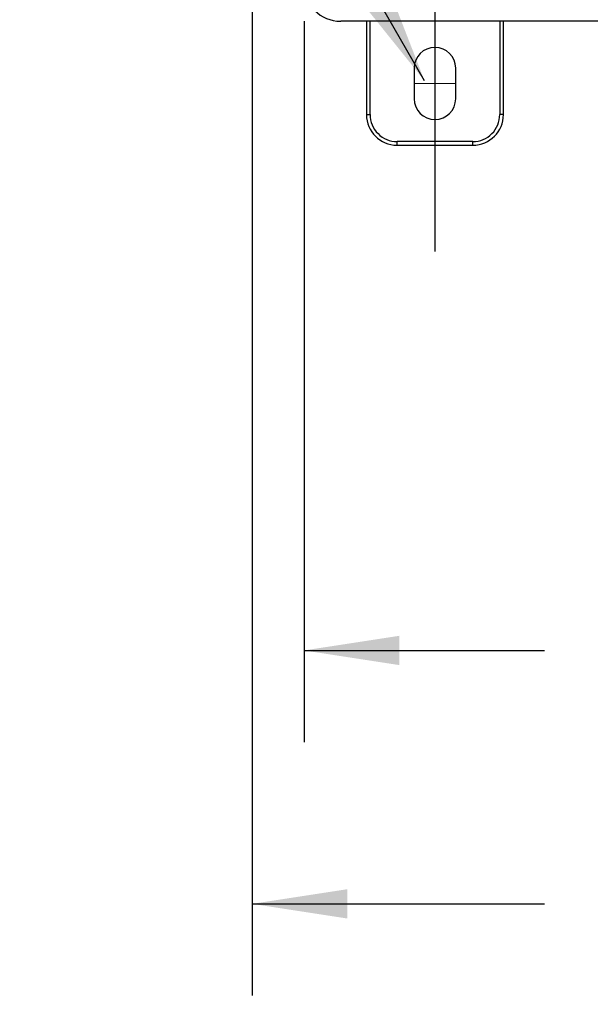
# Model space of a CAD drawing. Header units: inches. Extents: x 1.5 to 64.5, y 1.5 to 49.5.
# Tile 9 of 35: x 11.3 to 16, y 24.8 to 32.8. Entities that reach past the tile are written whole.
import ezdxf

# ---------------------------------------------------------------- set-up
doc = ezdxf.new("R2010")
doc.units = ezdxf.units.IN
doc.header["$LTSCALE"] = 6
doc.header["$MEASUREMENT"] = 0
doc.linetypes.add('CENTERX2', pattern=[0.8, 0.5, -0.1, 0.1, -0.1])
doc.layers.add('CENTER', color=40, linetype='CENTERX2')
doc.layers.add('DIMENSIONS', color=140, linetype='Continuous', lineweight=25)
doc.styles.add('SLDTEXTSTYLE0', font='TXT', dxfattribs={"width": 0.7})
doc.dimstyles.new('SLDDIMSTYLE0', dxfattribs={"dimtxt": 0.509766, "dimasz": 0.78, "dimexe": 0, "dimexo": 0.0625, "dimgap": 0.127441, "dimtad": 0, "dimtih": 1, "dimtoh": 1, "dimrnd": 1e-09, "dimzin": 12, "dimdsep": 46, "dimtxsty": 'SLDTEXTSTYLE0', "dimsah": 1, "dimcen": 0.09, "dimadec": 0, "dimazin": 3, "dimtfac": 1, "dimtofl": 0, "dimtmove": 0, "dimatfit": 3, "dimfxl": 0, "dimfrac": 2, "dimtolj": 1, "dimtzin": 12, "dimarcsym": 0})
doc.dimstyles.new('SLDDIMSTYLE1', dxfattribs={"dimtxt": 0.509766, "dimasz": 0.78, "dimexe": 0, "dimexo": 0.0625, "dimgap": 0.127441, "dimtad": 0, "dimtih": 1, "dimtoh": 1, "dimrnd": 1e-09, "dimdsep": 46, "dimtxsty": 'SLDTEXTSTYLE0', "dimsah": 1, "dimcen": 0, "dimadec": 0, "dimazin": 2, "dimtfac": 1, "dimtofl": 0, "dimtmove": 0, "dimatfit": 3, "dimfxl": 0, "dimfrac": 2, "dimtolj": 1, "dimtzin": 12, "dimarcsym": 0})

# ---------------------------------------------------------------- blocks, each defined once
blk = doc.blocks.new('_D')
at = {"layer": 'DIMENSIONS'}
for p, q in [((13.2342, 33.3286), (13.2342, 24.8416)), ((20.9742, 33.3286), (20.9742, 24.8416)), ((13.2342, 25.5916), (15.624, 25.5916)), ((16.3147, 25.5916), (16.1436, 25.5916)), ((16.1436, 25.5916), (16.1436, 24.7815)), ((18.2536, 25.5916), (18.4248, 25.5916)), ((18.4248, 25.5916), (18.4248, 24.7815)), ((20.9742, 25.5916), (18.9443, 25.5916)), ((16.1436, 24.7815), (16.3147, 24.7815)), ((18.4248, 24.7815), (18.2536, 24.7815))]:
    blk.add_line(p, q, dxfattribs=at)
for points in [[(13.2342, 25.5916), (14.0142, 25.4716), (14.0142, 25.7116)], [(20.9742, 25.5916), (20.1942, 25.7116), (20.1942, 25.4716)]]:
    blk.add_solid(points, dxfattribs=at)
at = {"layer": 'DIMENSIONS', "char_height": 0.5, "attachment_point": 1, "style": 'SLDTEXTSTYLE0'}
for s, insert in [('7.74', (16.5268, 26.3503)), ('196.6', (16.3147, 25.426))]:
    blk.add_mtext(s, dxfattribs=dict(at, insert=insert))
blk = doc.blocks.new('_D_3')
at = {"layer": 'DIMENSIONS'}
for p, q in [((13.6588, 32.8123), (13.6588, 26.9149)), ((20.5499, 32.7847), (20.5499, 26.9149)), ((13.6588, 27.6649), (15.624, 27.6649)), ((16.3147, 27.6649), (16.1436, 27.6649)), ((16.1436, 27.6649), (16.1436, 26.8547)), ((18.2536, 27.6649), (18.4248, 27.6649)), ((18.4248, 27.6649), (18.4248, 26.8547)), ((20.5499, 27.6649), (18.9443, 27.6649)), ((16.1436, 26.8547), (16.3147, 26.8547)), ((18.4248, 26.8547), (18.2536, 26.8547))]:
    blk.add_line(p, q, dxfattribs=at)
for points in [[(13.6588, 27.6649), (14.4388, 27.5449), (14.4388, 27.7849)], [(20.5499, 27.6649), (19.7699, 27.7849), (19.7699, 27.5449)]]:
    blk.add_solid(points, dxfattribs=at)
at = {"layer": 'DIMENSIONS', "char_height": 0.5, "attachment_point": 1, "style": 'SLDTEXTSTYLE0'}
for s, insert in [('6.89', (16.5268, 28.4235)), ('175.0', (16.3147, 27.4992))]:
    blk.add_mtext(s, dxfattribs=dict(at, insert=insert))
blk = doc.blocks.new('_D_4')
at = {"layer": 'DIMENSIONS'}
for p, q in [((8.9097, 36.7371), (8.7385, 36.7371)), ((8.7385, 36.7371), (8.7385, 35.927)), ((10.0005, 36.7371), (10.1716, 36.7371)), ((10.1716, 36.7371), (10.1716, 35.927)), ((12.0973, 36.7371), (10.5973, 36.7371)), ((14.6442, 32.3259), (12.0973, 36.7371)), ((8.7385, 35.927), (8.9097, 35.927)), ((10.1716, 35.927), (10.0005, 35.927))]:
    blk.add_line(p, q, dxfattribs=at)
blk.add_solid([(14.6442, 32.3259), (14.3581, 33.0614), (14.1503, 32.9414)], dxfattribs=at)
at = {"layer": 'DIMENSIONS', "char_height": 0.5, "attachment_point": 1, "style": 'SLDTEXTSTYLE0'}
for s, insert in [('%%c', (8.3128, 37.4958)), ('0.34', (9.0825, 37.4958)), ('8.6', (8.9097, 36.5715))]:
    blk.add_mtext(s, dxfattribs=dict(at, insert=insert))

msp = doc.modelspace()

# ---------------------------------------------------------------- linework, layer by layer
for p, q in [((16.4828, 32.8123), (13.9588, 32.8123)), ((14.1692, 32.8123), (14.1692, 32.0486)), ((14.1992, 32.0486), (14.1992, 32.8123)), ((15.2592, 32.8123), (15.2592, 32.0486)), ((15.2892, 32.0486), (15.2892, 32.8123)), ((14.5592, 32.4286), (14.5592, 32.1786)), ((14.8992, 32.1786), (14.8992, 32.4286)), ((14.1692, 32.0486), (14.1992, 32.0486)), ((15.2892, 32.0486), (15.2592, 32.0486)), ((14.4192, 31.7986), (14.4192, 31.8286)), ((15.0392, 31.8286), (14.4192, 31.8286)), ((15.0392, 31.7986), (15.0392, 31.8286)), ((14.4192, 31.7986), (15.0392, 31.7986))]:
    msp.add_line(p, q)
at = {"color": 7, "linetype": 'CENTERX2', "lineweight": 18}
msp.add_line((14.5592, 32.3036), (14.8992, 32.3036), dxfattribs=at)
for centre, radius, start, end in [((13.9588, 33.1123), 0.3, 180, 270), ((14.7292, 32.4286), 0.17, 0, 180), ((14.7292, 32.1786), 0.17, 180, 0), ((14.4192, 32.0486), 0.25, 180, 270), ((15.0392, 32.0486), 0.25, 270, 0)]:
    msp.add_arc(centre, radius, start, end)
for points in [[(14.1992, 32.0486), (14.1992, 31.9903), (14.2224, 31.9343), (14.3049, 31.8518), (14.3608, 31.8286), (14.4192, 31.8286)], [(15.0392, 31.8286), (15.0975, 31.8286), (15.1535, 31.8518), (15.236, 31.9343), (15.2592, 31.9903), (15.2592, 32.0486)]]:
    msp.add_open_spline(points, degree=3, knots=[0, 0, 0, 0, 0.5, 0.5, 1, 1, 1, 1])
at = {"layer": 'CENTER'}
msp.add_line((14.7292, 33.9286), (14.7292, 30.6786), dxfattribs=at)

# ---------------------------------------------------------------- dimensions: what is measured, and where the dimension line sits
at = {"layer": 'DIMENSIONS'}
dim = msp.add_diameter_dim_2p(p1=(14.8142, 32.0314), p2=(14.6442, 32.3259), dimstyle='SLDDIMSTYLE1', dxfattribs=at)
dim.commit()
dim.dimension.update_dxf_attribs({"geometry": '_D_4', "text_midpoint": (9.4551, 36.7371), "dimtype": 163})
dim = msp.add_linear_dim(base=(20.9742, 25.5916), p1=(13.2342, 33.6286), p2=(20.9742, 33.6286), dimstyle='SLDDIMSTYLE0', dxfattribs=at)
dim.commit()
dim.dimension.update_dxf_attribs({"geometry": '_D', "text_midpoint": (17.2842, 25.5916), "dimtype": 160})
dim = msp.add_linear_dim(base=(20.5499, 27.6649), p1=(13.6588, 33.1123), p2=(20.5499, 33.0847), angle=0, dimstyle='SLDDIMSTYLE0', dxfattribs=at)
dim.commit()
dim.dimension.update_dxf_attribs({"geometry": '_D_3', "text_midpoint": (17.2842, 27.6649), "dimtype": 160})

doc.saveas('drawing.dxf')
